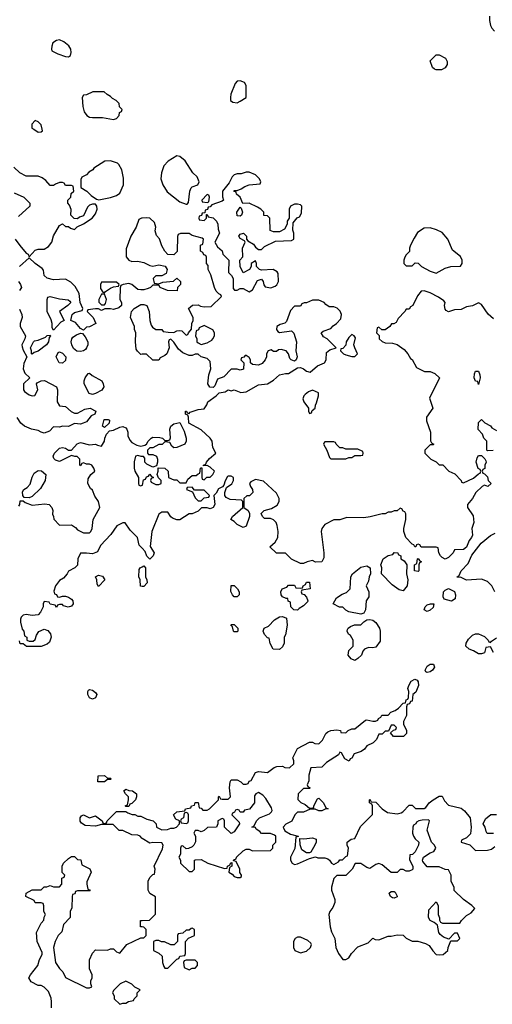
# Model space of a CAD drawing. Header units: inches. Extents: x 2380053 to 2584298, y 380219 to 546618.
# Tile 184 of 256: x 2449187 to 2452322, y 484194 to 490727. Entities that reach past the tile are written whole.
import ezdxf

# ---------------------------------------------------------------- set-up
doc = ezdxf.new("R2010")
doc.units = ezdxf.units.IN
doc.header["$MEASUREMENT"] = 0
for name, color, linetype in [('C4448', 7, 'Continuous'), ('C4449', 7, 'Continuous'), ('C4458', 7, 'Continuous'), ('C4459', 7, 'Continuous')]:
    doc.layers.add(name, color=color, linetype=linetype)

msp = doc.modelspace()

# ---------------------------------------------------------------- linework, layer by layer
at = {"layer": 'C4448', "color": 2, "elevation": 50}
for points in [[(2449280.2, 490000), (2449310, 489981), (2449330, 489982), (2449338, 489990), (2449335.7, 490000)], [(2449156, 489270), (2449187.3, 489227.3), (2449230, 489178), (2449242, 489170), (2449250, 489154), (2449290, 489198), (2449310, 489204.7), (2449350, 489204.9), (2449378.3, 489221.7), (2449399.3, 489250), (2449410, 489292), (2449450, 489362), (2449471.6, 489371.6), (2449490, 489354), (2449510, 489354), (2449523.6, 489343.6), (2449550, 489334), (2449568.4, 489351.6), (2449610, 489372), (2449668, 489410), (2449690, 489438), (2449701.2, 489470), (2449699, 489490), (2449690, 489502), (2449670, 489502), (2449650, 489495.3), (2449636.9, 489483.1), (2449610, 489426), (2449583.6, 489416.4), (2449570, 489406), (2449547.3, 489407.3), (2449526, 489430), (2449527.3, 489467.3), (2449516.4, 489496.4), (2449506, 489510), (2449506, 489530), (2449526, 489550), (2449527.3, 489572.7), (2449546, 489590), (2449542, 489622), (2449530, 489626), (2449490, 489626), (2449482, 489642), (2449470, 489646), (2449450, 489646), (2449423.6, 489636.4), (2449410, 489626), (2449390, 489626), (2449360.4, 489660.4), (2449336.4, 489676.4), (2449308.4, 489688.4), (2449228.9, 489688.9), (2449188, 489710), (2449148.9, 489748.9)], [(2449150, 489578), (2449214, 489550), (2449254, 489510), (2449254, 489490), (2449179.8, 489420.2)], [(2450000, 489410.4), (2449994, 489410), (2449978, 489402), (2449958.8, 489350), (2449924.7, 489290), (2449892.7, 489207.3), (2449892.7, 489152.7), (2449911.6, 489131.6), (2449930, 489122), (2449970, 489124.7), (2450000, 489118.2)], [(2450000, 488933.2), (2449990, 488933.2), (2449970, 488937.2), (2449930, 488968.7), (2449910, 488975.3), (2449874, 488970), (2449858, 488962), (2449852.7, 488947.3), (2449851.3, 488870), (2449862, 488850), (2449862, 488830), (2449844.7, 488815.3), (2449810, 488804), (2449790, 488808.7), (2449751.6, 488808.4), (2449730, 488798), (2449710, 488808), (2449690, 488808), (2449638, 488802), (2449634, 488790), (2449674, 488750), (2449692, 488710), (2449650, 488688), (2449630, 488686), (2449610, 488666), (2449590, 488678), (2449557.2, 488717.2), (2449526, 488730), (2449535.3, 488770), (2449550, 488784.7), (2449602, 488798), (2449606, 488810), (2449588, 488850), (2449582, 488910), (2449555.3, 488955.3), (2449525.2, 488985.2), (2449490, 489005.2), (2449410, 489001.3), (2449370, 489012.3), (2449349.3, 489030), (2449344, 489064), (2449336.5, 489076.5), (2449290, 489108), (2449250, 489146), (2449184.7, 489090)], [(2449178, 488990), (2449192, 488970), (2449198, 488950), (2449184.7, 488930)], [(2449186.4, 488806.4), (2449201, 488770), (2449202.8, 488750), (2449190.6, 488710), (2449190.7, 488690), (2449224.7, 488630), (2449222, 488610), (2449202, 488570), (2449203.6, 488556.4), (2449210, 488534), (2449234, 488490), (2449214.4, 488445.6), (2449210.8, 488410), (2449220.7, 488380.7), (2449254, 488350), (2449212, 488310), (2449212, 488270), (2449219.6, 488259.6), (2449250, 488238), (2449270, 488232), (2449287.3, 488232.7), (2449308, 488270), (2449298, 488310), (2449302, 488318), (2449328.9, 488331.1), (2449352, 488332), (2449431.3, 488291.3), (2449438, 488270), (2449436, 488190), (2449450, 488164.7), (2449490, 488161), (2449527.5, 488127.5), (2449550, 488116), (2449570, 488116), (2449618, 488142), (2449654, 488150), (2449691.3, 488130), (2449684.7, 488110), (2449661.6, 488098.4), (2449630, 488059), (2449608.7, 488048.7), (2449590, 488042), (2449550, 488048), (2449510, 488028), (2449470, 488028.7), (2449450, 488022), (2449410, 488026), (2449383.6, 487996.4), (2449350, 487984), (2449330, 487989), (2449310, 488002), (2449266, 488010), (2449218, 488030), (2449195.3, 488050), (2449170, 488088)], [(2450000, 488506.4), (2449990, 488506), (2449967.3, 488527.3), (2449960.4, 488540.4), (2449955.3, 488590), (2449958, 488650), (2449948.7, 488670), (2449948, 488690), (2449922, 488750), (2449928, 488790), (2449946, 488810), (2449990, 488838), (2450000, 488838)], [(2449180.4, 487499.6), (2449188, 487510), (2449190, 487534), (2449210, 487534), (2449223.6, 487523.6), (2449270, 487506), (2449353.7, 487513.7), (2449382, 487510), (2449401, 487490), (2449406, 487470), (2449404.7, 487444.7), (2449412, 487430), (2449412.7, 487412.7), (2449450, 487372), (2449530, 487374), (2449556.9, 487356.9), (2449570, 487342), (2449610, 487322), (2449650, 487322), (2449658, 487330), (2449668.4, 487351.6), (2449675.3, 487410), (2449718, 487490), (2449708.7, 487530), (2449684.7, 487564.7), (2449670, 487606), (2449656.4, 487616.4), (2449638, 487650), (2449640.4, 487679.6), (2449658, 487710), (2449686, 487730), (2449678, 487750), (2449666, 487770), (2449650, 487778), (2449630, 487778), (2449610, 487786), (2449598, 487782), (2449590, 487766), (2449586, 487770), (2449586, 487810), (2449567.3, 487827.3), (2449552.7, 487827.3), (2449530, 487835.3), (2449450, 487794.5), (2449423.6, 487803.6), (2449414.2, 487814.2), (2449409.4, 487830), (2449416.9, 487850), (2449430, 487864.4), (2449450, 487883.1), (2449470, 487888.5), (2449490, 487883.8), (2449510, 487870.6), (2449530, 487870.7), (2449568.1, 487911.9), (2449590, 487920.4), (2449650, 487906), (2449690, 487911.3), (2449703.6, 487903.6), (2449730, 487898), (2449749.5, 487930.5), (2449751.5, 487950), (2449763.1, 487976.9), (2449782.3, 487997.7), (2449810, 488003.1), (2449850, 488022.6), (2449870, 488027), (2449890, 488018.4), (2449897, 488010), (2449903.7, 487990), (2449904.7, 487964.7), (2449917.3, 487937.3), (2449930, 487922), (2449962.8, 487902.8), (2449990, 487898), (2450000, 487900.1)], [(2450000, 487827.3), (2449992.7, 487827.3), (2449970, 487835.3), (2449954, 487830), (2449946.8, 487793.2), (2449946, 487750), (2449951.3, 487730), (2449974, 487690), (2449974, 487650), (2449978, 487638), (2449990, 487634), (2450000, 487637.3)], [(2450000, 487219.2), (2449980.2, 487240.2), (2449968.7, 487290), (2449919, 487339), (2449887.3, 487387.3), (2449870, 487388), (2449831.6, 487368.4), (2449792, 487310), (2449722, 487238), (2449703.6, 487196.4), (2449670, 487182), (2449630, 487188), (2449590, 487186), (2449572, 487150), (2449570, 487108), (2449552, 487090), (2449511.6, 487068.4), (2449502, 487050), (2449478, 487022), (2449450, 487006), (2449424.7, 486970), (2449414, 486934), (2449418, 486918), (2449432, 486912), (2449438, 486898), (2449450, 486894), (2449470, 486902), (2449490, 486902), (2449510, 486896), (2449530, 486881), (2449538.8, 486870), (2449541, 486850), (2449530, 486835.3), (2449509, 486829), (2449478, 486838), (2449470, 486846), (2449450, 486846), (2449438, 486842), (2449430, 486826), (2449422, 486842), (2449388.4, 486848.4), (2449382, 486862), (2449350, 486866), (2449342, 486850), (2449342, 486830), (2449325.4, 486794.6), (2449310, 486778), (2449270, 486774), (2449230, 486779), (2449210, 486775.3), (2449196.9, 486763.1), (2449191.3, 486750), (2449191.3, 486730), (2449203.6, 486683.6), (2449214, 486670), (2449218, 486638), (2449234, 486630), (2449234, 486610), (2449250, 486602), (2449276.4, 486603.6), (2449290, 486614), (2449298, 486642), (2449313.2, 486666.8), (2449350, 486682.8), (2449374, 486674), (2449390.7, 486650.7), (2449396, 486630), (2449383.5, 486596.5), (2449370, 486584), (2449330, 486568.7), (2449232.7, 486567.3), (2449210, 486586), (2449190, 486586), (2449186, 486606)], [(2450000, 486966.6), (2449987.3, 486967.3), (2449986, 487010), (2449978, 487030), (2449980.4, 487079.6), (2449986, 487090), (2450000, 487097)], [(2450000, 485294.1), (2449996.4, 485296.4), (2449986, 485310), (2449970, 485315.3), (2449930, 485318), (2449870, 485346), (2449847.3, 485347.3), (2449807.3, 485387.3), (2449730, 485386), (2449690, 485375.3), (2449620.4, 485380.4), (2449596.4, 485396.4), (2449588.4, 485408.4), (2449588, 485430), (2449596.4, 485443.6), (2449610, 485451.3), (2449650, 485431.3), (2449690, 485444.7), (2449734, 485410), (2449738, 485398), (2449750, 485394), (2449762, 485398), (2449766, 485410), (2449830, 485472), (2449890, 485474), (2449903.6, 485463.6), (2449932.7, 485452.7), (2449950, 485452), (2449970, 485442), (2449990, 485442), (2450000, 485437)], [(2449398, 484170), (2449398, 484210), (2449394.6, 484234.6), (2449378, 484278), (2449350, 484308), (2449330, 484318), (2449310, 484318), (2449262, 484342), (2449248, 484370), (2449258, 484390), (2449308, 484450), (2449318, 484490), (2449336.4, 484523.6), (2449336.4, 484536.4), (2449302, 484610), (2449298, 484670), (2449328.4, 484731.6), (2449347.3, 484752.7), (2449348.4, 484771.6), (2449358, 484790), (2449348, 484810), (2449347.3, 484847.3), (2449342, 484862), (2449330, 484866), (2449290, 484866), (2449282, 484882), (2449228, 484910), (2449228.9, 484931.1), (2449270, 484954), (2449330, 484954), (2449350, 484972), (2449367.3, 484972.7), (2449390, 484982), (2449410, 484974), (2449450, 484974), (2449466, 484990), (2449466, 485030), (2449482, 485038), (2449486, 485050), (2449468.4, 485068.4), (2449468, 485110), (2449478, 485130), (2449510, 485162), (2449530, 485174), (2449550, 485174), (2449570, 485154), (2449592.7, 485152.7), (2449598, 485118), (2449652.7, 485092.7), (2449662, 485070), (2449632.7, 485007.3), (2449632, 484990), (2449638, 484958), (2449650, 484954), (2449654, 484946), (2449570, 484946), (2449558, 484942), (2449552.7, 484927.3), (2449538, 484922), (2449534, 484910), (2449532.7, 484832.7), (2449522, 484810), (2449522, 484770), (2449476.9, 484723.1), (2449465.4, 484674.6), (2449442, 484650), (2449422, 484610), (2449411.3, 484570), (2449424.7, 484470), (2449450, 484432), (2449472, 484410), (2449491.6, 484371.6), (2449630, 484302), (2449650, 484302), (2449666, 484310), (2449658, 484330), (2449658, 484350), (2449668, 484370), (2449668, 484390), (2449648.9, 484428.9), (2449648.9, 484488.9), (2449670, 484534), (2449690, 484554), (2449770, 484552), (2449790, 484562), (2449810, 484562), (2449830, 484542), (2449850, 484534), (2449898, 484590), (2449990, 484634), (2450000, 484634)], [(2450000, 484707.1), (2449988.4, 484708.4), (2449988, 484750), (2450000, 484750.5)]]:
    msp.add_lwpolyline(points, dxfattribs=at)
for points in [[(2449790, 489789.2), (2449751.1, 489788.9), (2449678, 489742), (2449671.3, 489730), (2449644.7, 489715.3), (2449630, 489698), (2449598, 489682), (2449592.7, 489667.3), (2449592.7, 489612.7), (2449631.3, 489590), (2449660.7, 489560.7), (2449695.3, 489535.3), (2449711, 489531), (2449790, 489547.3), (2449830, 489560.7), (2449850, 489576), (2449875.1, 489630), (2449876.2, 489676.2), (2449863.7, 489730), (2449844.8, 489764.8), (2449834.8, 489774.8)], [(2449830, 488986), (2449730, 488986), (2449722, 488970), (2449723.6, 488943.6), (2449738, 488918), (2449750, 488914), (2449756.4, 488923.6), (2449790, 488944.7), (2449810, 488954), (2449842, 488958), (2449846, 488970)], [(2449410, 488666), (2449402, 488682), (2449402, 488710), (2449394.6, 488734.6), (2449368.7, 488790), (2449368.9, 488871.1), (2449374.6, 488885.4), (2449389.3, 488890.7), (2449450, 488874), (2449507.3, 488867.3), (2449519.8, 488859.8), (2449526, 488850), (2449506.8, 488830), (2449451, 488790), (2449482, 488730), (2449460.7, 488719.3)], [(2449750, 488906), (2449730, 488906), (2449712, 488870), (2449712.7, 488852.7), (2449730, 488834), (2449750, 488834), (2449756.4, 488843.6), (2449762, 488870)], [(2449270, 488508), (2449266, 488510), (2449266, 488530), (2449258, 488550), (2449278, 488590), (2449284, 488596), (2449310, 488601), (2449359, 488621), (2449370, 488632), (2449390, 488634), (2449392, 488630), (2449382, 488618), (2449378, 488590), (2449364.7, 488570), (2449310, 488528), (2449282, 488518)], [(2449590, 488524.5), (2449566.6, 488526.6), (2449544.1, 488544.1), (2449532, 488570), (2449528.7, 488590), (2449532.7, 488610), (2449540.1, 488619.9), (2449564.1, 488635.9), (2449590, 488646), (2449603.6, 488643.6), (2449622, 488622), (2449638.8, 488590), (2449638.8, 488570), (2449631, 488550), (2449622.5, 488537.5), (2449610, 488529.4)], [(2449470, 488448), (2449448.9, 488448.9), (2449428.7, 488490), (2449442, 488518), (2449450, 488522), (2449470, 488514), (2449492, 488490), (2449490, 488466)], [(2449670, 488239.3), (2449646.6, 488246.6), (2449615.3, 488310), (2449615.3, 488330), (2449622, 488350), (2449642, 488378), (2449650, 488382), (2449666.8, 488366.8), (2449731.3, 488330), (2449741, 488310), (2449744.7, 488290), (2449731.1, 488268.9), (2449690, 488246)], [(2449750, 488021.2), (2449735.3, 488030), (2449746.6, 488073.4), (2449774.8, 488074.8), (2449782, 488070), (2449780.7, 488050)], [(2449250, 487553.2), (2449216.4, 487556.4), (2449208.7, 487568.7), (2449205.8, 487594.2), (2449215.1, 487610), (2449236.4, 487623.6), (2449256.1, 487643.9), (2449269.8, 487690.2), (2449283, 487717), (2449310, 487735.8), (2449332.5, 487732.5), (2449361, 487710), (2449354.8, 487670), (2449324.1, 487615.9), (2449270, 487564)], [(2449710, 486966), (2449700.4, 486980.4), (2449698, 487010), (2449688.7, 487030), (2449710, 487042), (2449735.3, 487035.3), (2449752, 487010)], [(2449670, 486219), (2449650, 486228), (2449639, 486250), (2449638, 486270), (2449643.1, 486276.9), (2449650, 486282), (2449670, 486278), (2449690, 486262), (2449698, 486250), (2449690, 486228)], [(2449770, 485694), (2449790, 485694), (2449794, 485690), (2449790, 485686), (2449770, 485686), (2449750, 485668.7), (2449706, 485670), (2449708, 485710), (2449750, 485711.3)], [(2449890, 485506), (2449886, 485510), (2449902, 485518), (2449908, 485550), (2449908, 485570), (2449888, 485590), (2449878, 485610), (2449890, 485622), (2449910, 485612), (2449934, 485610), (2449962, 485590), (2449962, 485570), (2449954, 485550), (2449930, 485526), (2449918, 485522), (2449910, 485506)], [(2449890, 484348), (2449854, 484330), (2449810, 484286), (2449802, 484270), (2449814, 484250), (2449814, 484230), (2449850, 484194), (2449870, 484202), (2449890, 484202), (2449908.4, 484211.6), (2449942, 484218), (2449946, 484230), (2449966, 484250), (2449966, 484270), (2449986, 484290), (2449950, 484308), (2449930, 484328)]]:
    msp.add_lwpolyline(points, close=True, dxfattribs=at)
at = {"layer": 'C4449', "color": 2, "elevation": 50}
for points in [[(2449450, 490592), (2449430, 490589.5), (2449407.4, 490572.6), (2449399.3, 490550), (2449397.3, 490530), (2449401.1, 490521.1), (2449440.3, 490500.3), (2449490, 490482), (2449510, 490480.7), (2449524, 490490), (2449529.3, 490510), (2449526.6, 490530), (2449513.4, 490553.4), (2449479.3, 490579.3)], [(2449747.3, 490247.3), (2449672.7, 490247.3), (2449630, 490228), (2449610, 490226), (2449602, 490210), (2449606, 490150), (2449615.3, 490115.3), (2449631.3, 490090), (2449650, 490080.7), (2449670, 490077.3), (2449736.8, 490076.8), (2449810, 490064.7), (2449828.4, 490071.6), (2449846, 490090), (2449848.4, 490111.6), (2449862, 490118), (2449866, 490130), (2449848.4, 490148.4), (2449846, 490170), (2449826, 490190), (2449803.1, 490203.1), (2449790, 490218), (2449766, 490230)]]:
    msp.add_lwpolyline(points, close=True, dxfattribs=at)
msp.add_lwpolyline([(2449335.7, 490000), (2449329, 490030), (2449310, 490049), (2449290, 490058), (2449267.3, 490032.7), (2449267.9, 490007.9), (2449280.2, 490000)], dxfattribs=at)
at = {"layer": 'C4458', "color": 2, "elevation": 50}
for points in [[(2450230, 489824), (2450172.5, 489787.5), (2450143.8, 489756.2), (2450127.7, 489710), (2450124, 489670), (2450136, 489630), (2450165.2, 489585.2), (2450250, 489518), (2450290, 489502), (2450298, 489502), (2450307.3, 489512.7), (2450315.3, 489590), (2450324, 489610), (2450330, 489618), (2450368.4, 489631.6), (2450378, 489650), (2450363.1, 489683.1), (2450335.3, 489710), (2450285.2, 489790), (2450250, 489819)], [(2450710, 489715.3), (2450690, 489715.3), (2450655.3, 489704.7), (2450630, 489704), (2450610, 489698), (2450596.9, 489683.1), (2450576, 489644), (2450531.3, 489590), (2450531.1, 489551.1), (2450538, 489530), (2450530, 489522), (2450462, 489498), (2450450, 489486), (2450438, 489482), (2450432.7, 489467.3), (2450418, 489462), (2450414, 489446), (2450398, 489442), (2450392.7, 489427.3), (2450378, 489422), (2450374, 489410), (2450378, 489398), (2450410, 489394), (2450426, 489410), (2450426, 489434), (2450430, 489434), (2450438, 489418), (2450470, 489412), (2450492, 489390), (2450502, 489370), (2450503.6, 489336.4), (2450511.3, 489310), (2450482, 489250), (2450499.6, 489219.6), (2450530, 489194), (2450534, 489170), (2450574, 489130), (2450572, 489050), (2450592, 489030), (2450602, 489010), (2450602, 488942), (2450612.7, 488932.7), (2450630, 488932), (2450650, 488942), (2450670, 488942), (2450710, 488922), (2450730, 488934), (2450764.1, 488995.9), (2450790, 489006), (2450802.8, 488990), (2450806.8, 488966.8), (2450814.8, 488954.8), (2450852, 488948), (2450881.2, 488958.8), (2450892.7, 488967.3), (2450904, 488990), (2450902, 489042), (2450894.6, 489054.6), (2450868.4, 489068.4), (2450790, 489064), (2450778, 489070), (2450758, 489090), (2450758, 489110), (2450750, 489126), (2450722, 489110), (2450722, 489090), (2450712, 489070), (2450670, 489046), (2450648.9, 489088.9), (2450648, 489130), (2450667.3, 489152.7), (2450665.2, 489210), (2450682, 489250), (2450679, 489259), (2450650, 489275.3), (2450641.2, 489290), (2450644.1, 489295.9), (2450650, 489304.7), (2450671.3, 489310), (2450690.5, 489290.5), (2450691, 489271), (2450699.6, 489259.6), (2450737.1, 489237.1), (2450750, 489218), (2450770, 489202), (2450790, 489202), (2450810, 489222), (2450883.1, 489256.9), (2450990, 489262), (2451006, 489270), (2451006, 489310), (2450998, 489330), (2451000.4, 489379.6), (2451027.3, 489412.7), (2451042, 489418), (2451056.4, 489443.6), (2451058, 489490), (2451050, 489498), (2451030, 489502), (2451010, 489502), (2450982, 489490), (2450974, 489470), (2450974, 489410), (2450962, 489390), (2450962, 489370), (2450943.6, 489336.4), (2450910, 489318), (2450870, 489318), (2450847.3, 489327.3), (2450846, 489410), (2450830, 489426), (2450807.3, 489427.3), (2450806, 489450), (2450786, 489470), (2450763.1, 489483.1), (2450710, 489508.7), (2450668, 489508), (2450648.4, 489548.4), (2450626, 489570), (2450622, 489582), (2450608, 489590), (2450610, 489594), (2450630, 489594), (2450656.4, 489603.6), (2450680.2, 489619.8), (2450710, 489632), (2450782, 489638), (2450786, 489650), (2450778, 489670), (2450750, 489698)], [(2450430, 489566), (2450394, 489530), (2450398, 489518), (2450430, 489514), (2450442, 489518), (2450446, 489550), (2450442, 489562)], [(2450650, 489422.7), (2450630, 489425.2), (2450627, 489450), (2450650, 489482), (2450656, 489476), (2450664, 489450), (2450657.3, 489430)], [(2451910, 489345.2), (2451870, 489342.7), (2451826.2, 489313.8), (2451802.5, 489277.5), (2451778, 489230), (2451772, 489210), (2451772, 489188), (2451750, 489166), (2451742, 489150), (2451734, 489130), (2451734, 489110), (2451750, 489094), (2451790, 489094), (2451810, 489114), (2451830, 489112), (2451852, 489090), (2451910, 489058.8), (2451950, 489044.7), (2452010, 489078), (2452046, 489090), (2452110, 489092), (2452122, 489110), (2452122, 489130), (2452110, 489155.3), (2452057.2, 489197.2), (2452026, 489270), (2451990, 489314), (2451952.5, 489332.5)], [(2450410, 488698), (2450378, 488682), (2450372, 488668), (2450358, 488662), (2450354, 488630), (2450362, 488610), (2450362, 488590), (2450370, 488582), (2450390, 488572), (2450430, 488582), (2450460.4, 488599.6), (2450468, 488610), (2450478, 488630), (2450478, 488650), (2450468.4, 488668.4)], [(2451390, 488638), (2451370, 488618), (2451351.3, 488590), (2451350, 488566), (2451330, 488546), (2451318, 488542), (2451314, 488530), (2451334, 488510), (2451350, 488502), (2451390, 488491.3), (2451410, 488492), (2451428, 488510), (2451409, 488549), (2451404, 488570), (2451415.3, 488615.3), (2451406, 488630)], [(2452230, 488306), (2452226, 488326), (2452210, 488328), (2452202, 488350), (2452203.1, 488376.9), (2452210, 488394), (2452230, 488394), (2452238, 488370), (2452242, 488350)], [(2451130, 488268.7), (2451102, 488258), (2451079.8, 488240.2), (2451071, 488230), (2451064.7, 488210), (2451071, 488190), (2451102, 488150), (2451102, 488130), (2451110, 488114), (2451122, 488118), (2451127.3, 488132.7), (2451146, 488150), (2451148, 488170), (2451156.4, 488183.6), (2451168.7, 488230), (2451168, 488250)], [(2451270, 487926), (2451210, 487926), (2451203.6, 487916.4), (2451202, 487910), (2451224.7, 487870), (2451242, 487822), (2451250, 487814), (2451350, 487814), (2451370, 487822), (2451390, 487822), (2451410, 487834), (2451450, 487834), (2451462, 487838), (2451466, 487850), (2451462, 487862), (2451430, 487878), (2451350, 487878), (2451330, 487886), (2451310, 487886), (2451286, 487910), (2451282, 487922)], [(2450330, 487626), (2450298, 487622), (2450294, 487610), (2450334, 487594), (2450350, 487554), (2450370, 487534), (2450390, 487534), (2450410, 487554), (2450442, 487558), (2450446, 487570), (2450410, 487606), (2450346, 487606)], [(2451730, 486938), (2451704.7, 486944.7), (2451656.4, 486976.4), (2451586, 487050), (2451588, 487090), (2451582, 487110), (2451598, 487150), (2451630, 487172), (2451662, 487178), (2451670, 487192), (2451694, 487190), (2451698, 487178), (2451714, 487170), (2451714, 487150), (2451736.9, 487136.9), (2451754, 487110), (2451752, 487050), (2451761, 487010), (2451756, 486970)], [(2451830, 487066), (2451806, 487070), (2451806, 487110), (2451822, 487118), (2451826, 487150), (2451830, 487152), (2451838, 487138), (2451852, 487130), (2451838, 487122), (2451834, 487110), (2451834, 487070)], [(2451450, 486782), (2451370, 486798), (2451350, 486808), (2451330, 486828), (2451308.9, 486828.9), (2451266, 486850), (2451288, 486890), (2451324.7, 486915.3), (2451353.6, 486926.4), (2451378, 486950), (2451384, 487030), (2451394, 487050), (2451450, 487094.8), (2451490, 487102), (2451512, 487090), (2451514, 487050), (2451504.7, 487030), (2451499.6, 487000.4), (2451484.7, 486970), (2451502, 486930), (2451503.6, 486896.4), (2451484.7, 486870), (2451481, 486810), (2451470, 486788)], [(2451030, 486808.7), (2451006, 486810), (2450986, 486830), (2450982, 486862), (2450968.4, 486868.4), (2450966, 486886), (2450954, 486886), (2450930, 486898), (2450922, 486910), (2450918, 486930), (2450928.9, 486951.1), (2450958, 486962), (2450970, 486974), (2451010, 486974), (2451018, 486958), (2451050, 486954), (2451062, 486958), (2451066, 486970), (2451082, 486978), (2451090, 486994), (2451110, 486994), (2451114, 486950), (2451058, 486942), (2451054, 486930), (2451058, 486918), (2451072.7, 486912.7), (2451090, 486894), (2451098, 486870), (2451096, 486864), (2451070, 486838), (2451039.6, 486820.4)], [(2450610, 486898), (2450598, 486910), (2450588.4, 486931.6), (2450590, 486972), (2450610, 486972), (2450632, 486950), (2450642, 486930), (2450642, 486910), (2450630, 486898)], [(2452050, 486868), (2452002, 486882), (2451996.4, 486896.4), (2451998, 486930), (2452010, 486942), (2452030, 486952), (2452070, 486932), (2452078, 486910), (2452075.3, 486884.7)], [(2451890, 486799), (2451869, 486810), (2451875.3, 486830), (2451890, 486844.7), (2451911.1, 486851.1), (2451934, 486850), (2451930, 486826), (2451910, 486808.7)], [(2450610, 486666), (2450606, 486670), (2450598, 486698), (2450588, 486710), (2450590, 486714), (2450610, 486714), (2450634, 486690), (2450634, 486670), (2450630, 486666)], [(2450910, 486548), (2450868, 486550), (2450848.4, 486588.4), (2450842, 486622), (2450830, 486626), (2450810, 486648), (2450802, 486670), (2450808.7, 486690), (2450837.2, 486702.8), (2450875.9, 486744.1), (2450910, 486764.9), (2450930, 486767.3), (2450955.9, 486755.9), (2450960.7, 486710), (2450950, 486646), (2450942, 486630), (2450942, 486590), (2450930, 486566)], [(2451530, 486559), (2451499.6, 486560.4), (2451474, 486550), (2451463.6, 486536.4), (2451454, 486510), (2451430, 486488.7), (2451410, 486475.3), (2451385.2, 486485.2), (2451365.2, 486510), (2451370, 486542), (2451398, 486570), (2451398, 486610), (2451380.4, 486640.4), (2451368, 486650), (2451358, 486670), (2451360.4, 486679.6), (2451366, 486690), (2451380.2, 486699.8), (2451408.4, 486711.6), (2451450, 486712), (2451468.7, 486731.3), (2451490, 486744.7), (2451510, 486746.8), (2451530, 486742.8), (2451550, 486726), (2451574, 486690), (2451578.8, 486670), (2451576.8, 486603.2), (2451550, 486564)], [(2451890, 486395.3), (2451880.2, 486400.2), (2451875.3, 486410), (2451890, 486438), (2451910, 486451), (2451930.8, 486450.8), (2451938, 486430), (2451924.7, 486410), (2451910, 486399)], [(2450770, 485598), (2450754, 485590), (2450743.6, 485576.4), (2450744.7, 485530), (2450711.1, 485488.9), (2450678, 485482), (2450670, 485468), (2450648.4, 485468.4), (2450642, 485482), (2450630, 485486), (2450618, 485482), (2450612, 485468), (2450598, 485462), (2450594, 485450), (2450642, 485402), (2450644.7, 485390), (2450610, 485338), (2450590, 485326), (2450546, 485370), (2450546, 485410), (2450542, 485422), (2450530, 485426), (2450502, 485410), (2450502, 485390), (2450491.6, 485368.4), (2450432.7, 485367.3), (2450410, 485346), (2450390, 485338), (2450370, 485346), (2450350, 485346), (2450342, 485330), (2450354, 485310), (2450354, 485290), (2450352, 485272), (2450342, 485250), (2450330, 485238), (2450307.3, 485227.3), (2450290, 485226), (2450270, 485246), (2450258, 485242), (2450254, 485230), (2450254, 485190), (2450242, 485170), (2450254, 485150), (2450254, 485130), (2450310, 485074), (2450330, 485074), (2450346, 485090), (2450346, 485150), (2450352.7, 485152.7), (2450390, 485154), (2450434, 485130), (2450546, 485094), (2450562, 485098), (2450566, 485110), (2450582, 485118), (2450586, 485130), (2450594, 485134), (2450594, 485110), (2450578, 485102), (2450574, 485070), (2450596.9, 485056.9), (2450610, 485042), (2450630, 485034), (2450650, 485034), (2450658, 485042), (2450658, 485050), (2450648, 485068), (2450648, 485090), (2450622, 485142), (2450606, 485146), (2450608, 485152), (2450622, 485158), (2450626, 485170), (2450668.9, 485211.1), (2450690, 485222), (2450710, 485222), (2450730, 485212), (2450850, 485214), (2450866, 485230), (2450866, 485250), (2450886, 485270), (2450886, 485310), (2450876.4, 485316.4), (2450850, 485326), (2450790, 485326), (2450780.4, 485340.4), (2450756.4, 485356.4), (2450750, 485366), (2450726, 485370), (2450742, 485378), (2450758, 485410), (2450778, 485430), (2450843.1, 485456.9), (2450858, 485470), (2450860.4, 485479.6), (2450858, 485498), (2450819, 485559), (2450800.4, 485580.4)], [(2450290, 485466), (2450278, 485462), (2450274, 485430), (2450258, 485422), (2450254, 485410), (2450258, 485398), (2450290, 485394), (2450302, 485398), (2450306, 485410), (2450306, 485450), (2450302, 485462)], [(2451898, 485418), (2451856.4, 485416.4), (2451834, 485410), (2451818, 485402), (2451814, 485390), (2451798, 485382), (2451794, 485370), (2451792, 485330), (2451798, 485310), (2451810, 485292), (2451834, 485270), (2451832, 485250), (2451810, 485206), (2451791.6, 485188.4), (2451774, 485186), (2451772.7, 485152.7), (2451794, 485110), (2451794, 485090), (2451790, 485086), (2451770, 485078), (2451750, 485078), (2451730, 485088), (2451710, 485088), (2451690, 485068.7), (2451650, 485068.7), (2451590, 485118), (2451570, 485128), (2451550, 485122), (2451510, 485095.3), (2451490, 485102), (2451450, 485128.7), (2451412.7, 485127.3), (2451392, 485090), (2451350.9, 485049.1), (2451290, 485048), (2451271.1, 485028.9), (2451256, 484970), (2451256, 484950), (2451278, 484890), (2451278, 484870), (2451264.7, 484835.3), (2451244.7, 484810), (2451238, 484790), (2451247.1, 484707.1), (2451255.3, 484675.3), (2451278, 484630), (2451284.7, 484570), (2451301, 484530), (2451330, 484492), (2451350, 484492), (2451370, 484502), (2451388, 484530), (2451430, 484574), (2451498, 484602), (2451530, 484632), (2451543.6, 484623.6), (2451570, 484622), (2451630, 484644.7), (2451650, 484644.7), (2451690, 484654), (2451730, 484652), (2451750, 484632), (2451790, 484612), (2451828.4, 484611.6), (2451878, 484598), (2451902.8, 484582.8), (2451927.5, 484547.5), (2451950, 484524.7), (2451970, 484522), (2451996.4, 484523.6), (2452026, 484550), (2452028.4, 484571.6), (2452046, 484614), (2452090, 484614), (2452106, 484630), (2452090, 484666), (2452070, 484666), (2452034, 484626), (2451998, 484638), (2451976.4, 484656.4), (2451968, 484670), (2451958, 484718), (2451936.4, 484736.4), (2451908.9, 484748.9), (2451898, 484770), (2451900.4, 484819.6), (2451950, 484874), (2451962, 484850), (2451962, 484790), (2451972, 484768), (2451972, 484752), (2451978, 484738), (2451992, 484732), (2452107.3, 484732.7), (2452118, 484750), (2452150, 484782), (2452180.4, 484799.6), (2452206, 484830), (2452186, 484850), (2452130, 484888), (2452069.1, 484949.1), (2452068, 484970), (2452048.9, 485008.9), (2452048, 485050), (2452030, 485086), (2452010, 485088), (2451970, 485106), (2451890, 485106), (2451860.4, 485140.4), (2451858, 485150), (2451866, 485170), (2451910, 485198), (2451933.6, 485206.4), (2451948, 485230), (2451938, 485250), (2451919, 485270), (2451888.7, 485350), (2451906, 485410)], [(2451090, 485198), (2451058, 485218), (2451047.3, 485252.7), (2451046, 485294), (2451072, 485292), (2451130, 485298), (2451154, 485290), (2451154, 485270), (2451144.7, 485250), (2451118, 485202), (2451110, 485198)], [(2451670, 484898), (2451660.4, 484900.4), (2451646, 484910), (2451638, 484930), (2451650, 484942), (2451670, 484942), (2451678, 484938), (2451691.6, 484911.6), (2451690, 484906)], [(2450330, 484698), (2450323.6, 484696.4), (2450310, 484686), (2450290, 484686), (2450270, 484666), (2450238, 484662), (2450234, 484650), (2450234, 484610), (2450211.6, 484588.4), (2450188.4, 484588.4), (2450147.3, 484607.3), (2450128.4, 484608.4), (2450110, 484618), (2450090, 484618), (2450074, 484610), (2450074, 484550), (2450110, 484534), (2450132.7, 484512.7), (2450134, 484470), (2450143.6, 484443.6), (2450150, 484434), (2450170, 484434), (2450230, 484494), (2450242, 484498), (2450250, 484514), (2450282, 484518), (2450286, 484530), (2450286, 484610), (2450307.3, 484632.7), (2450346, 484650), (2450346, 484690)], [(2451050, 484638), (2451030, 484638), (2451014, 484630), (2451002, 484610), (2451002, 484570), (2451011.6, 484551.6), (2451050, 484536), (2451090, 484547.3), (2451115.3, 484570), (2451122, 484590), (2451119, 484599), (2451098, 484618)], [(2450350, 484486), (2450290, 484486), (2450278, 484482), (2450274, 484470), (2450278, 484438), (2450310, 484422), (2450330, 484434), (2450350, 484434), (2450366, 484450), (2450366, 484470)]]:
    msp.add_lwpolyline(points, close=True, dxfattribs=at)
for points in [[(2450000, 488838), (2450010, 488838), (2450030.8, 488830.8), (2450046, 488790), (2450051, 488730), (2450059.8, 488699.8), (2450067.1, 488687.1), (2450090, 488672), (2450130, 488672), (2450138, 488658), (2450172.7, 488652.7), (2450210, 488652), (2450230, 488662), (2450250, 488664.7), (2450262, 488662), (2450290, 488634), (2450302, 488638), (2450306, 488650), (2450327.3, 488672.7), (2450328, 488710), (2450338, 488730), (2450338, 488750), (2450306, 488810), (2450332.7, 488832.7), (2450370, 488834), (2450385.4, 488825.4), (2450410, 488822), (2450456.4, 488823.6), (2450526, 488890), (2450522, 488902), (2450507.3, 488907.3), (2450490, 488926), (2450478, 488950), (2450454.6, 489034.6), (2450438, 489070), (2450436.4, 489096.4), (2450426, 489110), (2450426, 489150), (2450422, 489162), (2450407.3, 489167.3), (2450402, 489182), (2450386, 489190), (2450386, 489230), (2450402, 489238), (2450406, 489270), (2450396.4, 489276.4), (2450330, 489295.3), (2450310, 489308), (2450252.7, 489307.3), (2450238, 489302), (2450232.7, 489287.3), (2450231.6, 489188.4), (2450210, 489166), (2450170, 489168), (2450148.7, 489190), (2450130, 489226), (2450113.6, 489273.6), (2450094.6, 489294.6), (2450086, 489326), (2450089.3, 489350), (2450080.9, 489380.9), (2450050, 489409.2), (2450030, 489412.7), (2450000, 489410.4)], [(2450000, 489118.2), (2450010, 489116), (2450050, 489094.8), (2450070, 489090.7), (2450110, 489099.1), (2450150.7, 489090.7), (2450166, 489070), (2450157.3, 489042.7), (2450130, 489028), (2450090, 489028), (2450072, 489010), (2450078, 488978), (2450110, 488974), (2450135.3, 488984.7), (2450207.3, 488992.7), (2450230, 489012), (2450254, 488990), (2450254, 488970), (2450234, 488950), (2450231.6, 488928.4), (2450168, 488930), (2450118, 488950), (2450110, 488966), (2450070, 488966), (2450054, 488950), (2450038, 488942), (2450010, 488933.2), (2450000, 488933.2)], [(2452330, 488742), (2452293.6, 488773.6), (2452250, 488838), (2452230, 488848), (2452191.1, 488828.9), (2452150, 488821.2), (2452115.2, 488804.8), (2452070, 488801.2), (2452030, 488789), (2452016.4, 488796.4), (2452010, 488806), (2452004, 488830), (2452008, 488850), (2452000.4, 488860.4), (2451965.6, 488885.6), (2451910, 488915.3), (2451870, 488928.7), (2451850, 488926), (2451826.4, 488893.6), (2451794, 488830), (2451778, 488822), (2451770, 488806), (2451750, 488806), (2451742, 488790), (2451696.9, 488743.1), (2451683.6, 488716.4), (2451668, 488708), (2451652, 488708), (2451642, 488690), (2451610, 488668.7), (2451588, 488668), (2451570, 488686), (2451558, 488682), (2451554, 488650), (2451571.6, 488631.6), (2451572, 488610), (2451591.1, 488591.1), (2451610, 488582), (2451659.8, 488579.8), (2451690, 488571.3), (2451738, 488538), (2451762, 488510), (2451779.6, 488479.6), (2451790, 488472), (2451818, 488418), (2451872.7, 488392.7), (2451910, 488392), (2451939.6, 488379.6), (2451971.1, 488351.1), (2451905.4, 488214.6), (2451926.8, 488150), (2451884.7, 488090), (2451885.4, 488065.4), (2451911, 487990), (2451912.7, 487932.7), (2451918, 487918), (2451934, 487910), (2451930, 487906), (2451910, 487906), (2451890, 487886), (2451874, 487870), (2451874, 487850), (2451914, 487810), (2451950, 487794), (2451970, 487774), (2451992.7, 487772.7), (2452034, 487730), (2452072.7, 487712.7), (2452114, 487670), (2452118, 487658), (2452130, 487654), (2452196.4, 487683.6), (2452230, 487714), (2452242, 487718), (2452246, 487730), (2452242, 487742), (2452228.4, 487748.4), (2452215.3, 487790), (2452220.4, 487819.6), (2452230, 487834), (2452250, 487834), (2452272.7, 487812.7), (2452279.6, 487799.6), (2452282, 487790), (2452272, 487770), (2452271.6, 487748.4), (2452258, 487742), (2452254, 487730), (2452258, 487718), (2452270, 487714), (2452290, 487694), (2452294, 487670), (2452314, 487650), (2452291.6, 487628.4), (2452270, 487638), (2452254, 487630), (2452212, 487590), (2452191.3, 487550), (2452158, 487510), (2452158, 487490), (2452194.8, 487434.8), (2452198.8, 487390), (2452186.8, 487350), (2452190, 487306), (2452184.7, 487290), (2452167.9, 487272.1), (2452150, 487226), (2452130, 487212.3), (2452071.6, 487208.4), (2452062, 487190), (2452030, 487158), (2452010, 487148), (2451990, 487158), (2451978, 487170), (2451968, 487190), (2451962, 487222), (2451950, 487226), (2451850, 487226), (2451842, 487242), (2451830, 487246), (2451818, 487242), (2451814, 487230), (2451808.4, 487228.4), (2451802, 487242), (2451790, 487246), (2451748, 487290), (2451735.3, 487330), (2451735.3, 487350), (2451748, 487410), (2451747.3, 487447.3), (2451742, 487462), (2451730, 487466), (2451722, 487482), (2451710, 487486), (2451691.6, 487468.4), (2451670, 487468), (2451650, 487458), (2451630, 487458), (2451611.1, 487448.9), (2451591.6, 487448.4), (2451511.1, 487428.9), (2451470, 487422), (2451356.9, 487423.1), (2451310, 487409), (2451271.6, 487408.4), (2451210, 487378), (2451191.3, 487350), (2451186, 487330), (2451204.7, 487190), (2451203.6, 487156.4), (2451192, 487130), (2451150, 487128), (2451130, 487138), (2451094, 487130), (2451070, 487118), (2451050, 487118), (2450990, 487148), (2450950, 487186), (2450890, 487186), (2450846, 487230), (2450880.4, 487259.6), (2450898, 487290), (2450902, 487330), (2450895.3, 487370), (2450888, 487390), (2450870, 487408), (2450850, 487418), (2450810, 487418), (2450798, 487430), (2450788, 487450), (2450809.1, 487470.9), (2450856.4, 487483.6), (2450893.6, 487506.4), (2450908, 487530), (2450908, 487550), (2450890, 487586), (2450804.7, 487664.7), (2450750, 487675.3), (2450719.6, 487660.4), (2450712, 487650), (2450718, 487630), (2450731.3, 487610), (2450734, 487590), (2450711.6, 487568.4), (2450692.7, 487567.3), (2450674, 487550), (2450674, 487490), (2450702, 487470), (2450712, 487450), (2450712, 487430), (2450690, 487366), (2450670, 487358), (2450630, 487378), (2450610, 487398), (2450588, 487410), (2450598, 487430), (2450666, 487490), (2450666, 487530), (2450658, 487538), (2450583.1, 487543.1), (2450555.3, 487555.3), (2450548, 487570), (2450548, 487590), (2450558, 487622), (2450592.9, 487647.1), (2450606, 487670), (2450606, 487690), (2450590, 487698), (2450570, 487698), (2450564.7, 487695.3), (2450550, 487666), (2450542, 487638), (2450532, 487628), (2450505.4, 487614.6), (2450490, 487586), (2450474, 487570), (2450482, 487510), (2450470.9, 487489.1), (2450450, 487482), (2450430, 487488), (2450392.7, 487487.3), (2450370, 487466), (2450330, 487448), (2450310, 487448), (2450250, 487408.7), (2450228.9, 487408.9), (2450200.2, 487420.2), (2450188.9, 487428.9), (2450170, 487458), (2450130, 487458), (2450110, 487446), (2450062.8, 487330), (2450051.6, 487231.6), (2450078, 487190), (2450072, 487170), (2450050, 487148), (2450030, 487166), (2450019, 487199), (2450000, 487219.2)], [(2450000, 487637.3), (2450002, 487638), (2450007.3, 487672.7), (2450022, 487678), (2450027.3, 487692.7), (2450042, 487698), (2450050, 487712), (2450058, 487698), (2450074, 487690), (2450058, 487682), (2450054, 487670), (2450058, 487658), (2450090, 487642), (2450110, 487642), (2450126, 487650), (2450126, 487670), (2450107.3, 487687.3), (2450098, 487710), (2450106, 487730), (2450106, 487754), (2450150, 487752), (2450172, 487730), (2450174, 487690), (2450210, 487674), (2450230, 487674), (2450250, 487654), (2450290, 487654), (2450303.1, 487676.9), (2450330, 487702), (2450358, 487702), (2450370, 487714), (2450382, 487718), (2450386, 487750), (2450390, 487754), (2450394, 487754), (2450394, 487690), (2450398, 487678), (2450410, 487674), (2450428, 487692), (2450450, 487692), (2450468, 487710), (2450478, 487730), (2450450, 487758), (2450430, 487768), (2450406, 487766), (2450406, 487770), (2450422, 487778), (2450426, 487790), (2450445.6, 487814.4), (2450488, 487850), (2450467, 487887), (2450462.7, 487930), (2450450, 487949), (2450390, 488005.2), (2450308.7, 488048.7), (2450306, 488090), (2450302, 488102), (2450286, 488110), (2450286, 488130), (2450294, 488130), (2450298, 488118), (2450310, 488114), (2450318, 488122), (2450370, 488141), (2450410, 488144.7), (2450429.2, 488170.8), (2450434, 488190), (2450489, 488230), (2450509.3, 488250.7), (2450550, 488258), (2450570, 488271), (2450590, 488264), (2450610, 488270.8), (2450654, 488254), (2450690, 488258), (2450770, 488304.9), (2450830, 488311), (2450870, 488334.8), (2450909.6, 488370.4), (2450950, 488379.1), (2450970, 488378.8), (2451030, 488416.3), (2451050, 488419.1), (2451070.4, 488410.4), (2451090, 488394.8), (2451112.7, 488387.3), (2451162, 488430), (2451209.1, 488450.9), (2451219, 488470), (2451222, 488518), (2451244.7, 488535.3), (2451286, 488550), (2451226, 488610), (2451202, 488622), (2451186, 488650), (2451200.4, 488659.6), (2451250, 488678), (2451265.2, 488694.8), (2451288, 488710), (2451318, 488742), (2451322, 488770), (2451313.6, 488793.6), (2451293.6, 488813.6), (2451270, 488822), (2451240.4, 488820.4), (2451216.4, 488836.4), (2451206, 488850), (2451170, 488866), (2451130, 488866), (2451090, 488848), (2451072.7, 488847.3), (2451058, 488842), (2451050, 488826), (2451010, 488826), (2450983.6, 488796.4), (2450956.9, 488723.1), (2450946, 488714), (2450915.3, 488704.7), (2450892, 488690), (2450891.3, 488670), (2450898, 488658), (2450910, 488651.3), (2450990, 488662), (2451006, 488646), (2451022.8, 488590), (2451018.8, 488530), (2451026.8, 488490), (2451021, 488470), (2451010, 488461.2), (2450988, 488470), (2450978, 488478), (2450969.2, 488510), (2450954, 488530), (2450922, 488538), (2450903.6, 488536.4), (2450890, 488526), (2450870, 488526), (2450855.3, 488535.3), (2450834, 488530), (2450824.7, 488510), (2450824.7, 488490), (2450816, 488470), (2450795.5, 488444.5), (2450770, 488434), (2450730, 488438), (2450718, 488450), (2450718, 488470), (2450710, 488486), (2450690, 488498), (2450682, 488498), (2450672.7, 488487.3), (2450658, 488482), (2450654, 488470), (2450674, 488450), (2450671.1, 488408.9), (2450650, 488402), (2450630, 488408), (2450590, 488408), (2450542, 488358), (2450498, 488342), (2450482, 488298), (2450470, 488285.2), (2450447.8, 488287.8), (2450434, 488310), (2450442, 488370), (2450455.3, 488410), (2450450, 488458), (2450430, 488478), (2450390, 488488.7), (2450370, 488508), (2450350, 488508), (2450330, 488499), (2450310, 488499.3), (2450270, 488516), (2450240.9, 488540.9), (2450210, 488586), (2450190, 488606), (2450178, 488602), (2450174, 488590), (2450178, 488550), (2450162, 488510), (2450150, 488498), (2450118, 488482), (2450110, 488468), (2450070, 488468), (2450027.3, 488507.3), (2450000, 488506.4)], [(2450000, 487900.1), (2450016.4, 487903.6), (2450028.7, 487911.3), (2450038, 487930), (2450058, 487950), (2450070, 487956), (2450115.3, 487955.3), (2450134, 487950), (2450150, 487934), (2450170, 487934), (2450182, 487938), (2450187.3, 487952.7), (2450182, 488010), (2450188.7, 488030), (2450210, 488044.7), (2450250, 488054), (2450277.3, 487997.3), (2450290.8, 487950), (2450291, 487930), (2450282, 487910), (2450230, 487888), (2450210, 487886), (2450196.4, 487896.4), (2450182, 487922), (2450150, 487926), (2450131.6, 487908.4), (2450110, 487908), (2450070, 487886), (2450050, 487886), (2450034, 487870), (2450034, 487850), (2450042, 487842), (2450070, 487842), (2450094, 487830), (2450102, 487810), (2450102, 487790), (2450094, 487766), (2450070, 487758), (2450030, 487778), (2450018, 487790), (2450018, 487818), (2450007.3, 487827.3), (2450000, 487827.3)], [(2452327.3, 487867.3), (2452290, 487866), (2452286, 487870), (2452286, 487930), (2452266, 487950), (2452256.4, 487976.4), (2452228.4, 488008.4), (2452230, 488054), (2452250, 488074), (2452271.6, 488051.6), (2452310, 488032), (2452319.6, 488019.6), (2452350, 488002)], [(2452338, 486930), (2452318, 486970), (2452290, 486998), (2452250, 487015.3), (2452150, 487008.7), (2452110, 487028), (2452090, 487026), (2452088, 487030), (2452102, 487038), (2452115.3, 487070), (2452162, 487118), (2452186.5, 487173.5), (2452247.7, 487252.3), (2452310, 487304.7), (2452340.4, 487319.6)], [(2450000, 487097), (2450010, 487102), (2450022, 487090), (2450022, 487030), (2450031, 487010), (2450031.3, 486990), (2450010, 486966), (2450000, 486966.6)], [(2452328.7, 486528.7), (2452310, 486566), (2452278, 486562), (2452270, 486526), (2452250, 486518), (2452230, 486518), (2452198, 486538), (2452168, 486550), (2452146, 486570), (2452148, 486590), (2452163.1, 486616.9), (2452190, 486642), (2452210, 486651.3), (2452231.1, 486651.1), (2452270, 486634), (2452294, 486610), (2452298, 486598), (2452310, 486594), (2452316.4, 486603.6), (2452350, 486624.7)], [(2450000, 485437), (2450030, 485422), (2450071.6, 485411.6), (2450091.6, 485391.6), (2450094, 485370), (2450130, 485352), (2450167.3, 485352.7), (2450190, 485362), (2450210, 485362), (2450226, 485370), (2450246, 485390), (2450246, 485410), (2450223.1, 485423.1), (2450208, 485450), (2450228.4, 485471.6), (2450282, 485478), (2450286, 485490), (2450322, 485498), (2450326, 485510), (2450346, 485514), (2450350, 485532), (2450370, 485532), (2450378, 485498), (2450390, 485494), (2450402, 485482), (2450430, 485482), (2450446, 485490), (2450506, 485550), (2450506, 485570), (2450510, 485574), (2450518, 485558), (2450530, 485554), (2450570, 485554), (2450586, 485570), (2450578, 485630), (2450582, 485670), (2450590, 485682), (2450630, 485682), (2450654, 485670), (2450670, 485654), (2450690, 485654), (2450702, 485658), (2450710, 485674), (2450722, 485678), (2450750, 485732), (2450770, 485738), (2450830, 485732), (2450874.6, 485765.4), (2450891.6, 485771.6), (2450930, 485774), (2450945.4, 485765.4), (2450976.4, 485763.6), (2451006, 485790), (2451006, 485810), (2450998, 485830), (2451028.9, 485891.1), (2451110, 485934), (2451130, 485934), (2451143.6, 485923.6), (2451170, 485922), (2451194.6, 485945.4), (2451218, 485990), (2451230, 486002), (2451250, 486011.3), (2451290, 486014), (2451314, 486010), (2451318, 485998), (2451350, 485994), (2451366, 486010), (2451390, 486022), (2451410, 486022), (2451480.4, 486079.6), (2451490, 486082), (2451530, 486072), (2451547.3, 486072.7), (2451562, 486078), (2451566, 486090), (2451582, 486098), (2451588.4, 486111.6), (2451630, 486112), (2451649.1, 486130.9), (2451678, 486142), (2451700.4, 486159.6), (2451730, 486192), (2451746, 486194), (2451750, 486214), (2451762, 486218), (2451766, 486230), (2451768, 486270), (2451762, 486290), (2451768, 486310), (2451783.1, 486336.9), (2451808.4, 486351.6), (2451823.6, 486343.6), (2451830, 486334), (2451831.3, 486310), (2451815.3, 486264.7), (2451794, 486250), (2451790, 486206), (2451778, 486202), (2451772, 486188), (2451758, 486182), (2451752.7, 486167.3), (2451752, 486110), (2451732, 486070), (2451732, 486050), (2451751.6, 486011.6), (2451752, 485990), (2451732, 485970), (2451666, 485970), (2451646, 485994), (2451667.3, 486012.7), (2451682, 486018), (2451686, 486030), (2451670, 486046), (2451650, 486046), (2451634, 486006), (2451610, 486006), (2451590, 485986), (2451570, 485986), (2451554, 485950), (2451531.1, 485928.9), (2451490, 485908), (2451474.4, 485885.6), (2451452, 485870), (2451405.4, 485854.6), (2451390, 485826), (2451378, 485822), (2451372.7, 485807.3), (2451343.1, 485823.1), (2451322, 485862), (2451310, 485866), (2451302, 485850), (2451221, 485799), (2451190, 485768), (2451118, 485762), (2451105.4, 485714.6), (2451103.6, 485676.4), (2451094, 485650), (2451098, 485638), (2451114, 485630), (2451110, 485626), (2451070, 485626), (2451034, 485590), (2451032.7, 485552.7), (2451051.6, 485531.6), (2451079.8, 485519.8), (2451110, 485494), (2451130, 485494), (2451138, 485502), (2451138, 485510), (2451162, 485558), (2451170, 485562), (2451202, 485530), (2451218, 485498), (2451234, 485490), (2451212.7, 485487.3), (2451190, 485478), (2451170, 485478), (2451147.3, 485487.3), (2451112.7, 485487.3), (2451070, 485468.7), (2451030, 485468), (2451012, 485450), (2450991.1, 485408.9), (2450951.6, 485388.4), (2450934, 485370), (2450944.7, 485344.7), (2450983.6, 485323.6), (2451034, 485310), (2451034, 485306), (2451018, 485302), (2451011.6, 485228.4), (2450982, 485170), (2450982, 485150), (2450994, 485130), (2451010, 485122), (2451030, 485124.7), (2451110, 485162), (2451150, 485172), (2451165.4, 485165.4), (2451210, 485164.7), (2451230, 485158), (2451242, 485150), (2451254, 485130), (2451270, 485122), (2451300.4, 485139.6), (2451310, 485152), (2451327.3, 485152.7), (2451350, 485174), (2451362, 485178), (2451368, 485230), (2451358, 485250), (2451358, 485270), (2451386, 485290), (2451410, 485294), (2451447.3, 485372.7), (2451527.3, 485452.7), (2451526, 485510), (2451522, 485522), (2451506, 485530), (2451506, 485550), (2451510, 485554), (2451518, 485538), (2451550, 485534), (2451590.9, 485490.9), (2451627.1, 485467.1), (2451690, 485458), (2451716.4, 485463.6), (2451728.4, 485471.6), (2451770, 485514), (2451790, 485514), (2451812.7, 485492.7), (2451870, 485492), (2451880.4, 485499.6), (2451902, 485530), (2451930, 485551.3), (2451970, 485574), (2451990, 485574), (2452003.6, 485543.6), (2452030, 485514), (2452115.3, 485495.3), (2452138, 485478), (2452174, 485430), (2452181, 485370), (2452176, 485324), (2452150, 485298), (2452118, 485282), (2452114, 485270), (2452172.7, 485252.7), (2452210, 485214), (2452290, 485216), (2452317.2, 485222.8), (2452339, 485241)], [(2452330, 485326), (2452287.3, 485327.3), (2452280.4, 485340.4), (2452275.3, 485370), (2452262, 485390), (2452276.4, 485423.6), (2452312.7, 485452.7), (2452350, 485452)], [(2450000, 484750.5), (2450047.3, 484752.7), (2450087.3, 484792.7), (2450087.3, 484907.3), (2450050, 484928), (2450038, 484950), (2450038, 485010), (2450050, 485034), (2450070, 485054), (2450082, 485058), (2450086, 485090), (2450078, 485110), (2450134.6, 485225.4), (2450138, 485250), (2450130, 485266), (2450070, 485268), (2450050, 485262), (2450000, 485294.1)], [(2450000, 484634), (2450010, 484634), (2450026, 484650), (2450026, 484690), (2450010, 484706), (2450000, 484707.1)]]:
    msp.add_lwpolyline(points, dxfattribs=at)
at = {"layer": 'C4459', "color": 2, "elevation": 46}
msp.add_lwpolyline([(2452304, 490750), (2452302, 490722), (2452309.1, 490689.1), (2452318, 490670), (2452335.3, 490650)], dxfattribs=at)
at = {"layer": 'C4459', "color": 2}
for points, elevation in [([(2451950, 490394), (2451938, 490398), (2451924, 490410), (2451910, 490454), (2451950, 490494), (2451970, 490494), (2452011.1, 490471.1), (2452022, 490450), (2452022, 490430), (2452010, 490408), (2451985.4, 490394.6)], 46), ([(2450650, 490322), (2450630, 490318), (2450616.9, 490303.1), (2450587.5, 490232.5), (2450586, 490210), (2450586, 490190), (2450599.8, 490179.8), (2450630, 490176), (2450650, 490186), (2450688, 490210), (2450688, 490290), (2450678, 490310)], 50)]:
    msp.add_lwpolyline(points, close=True, dxfattribs=dict(at, elevation=elevation))

doc.saveas('drawing.dxf')
